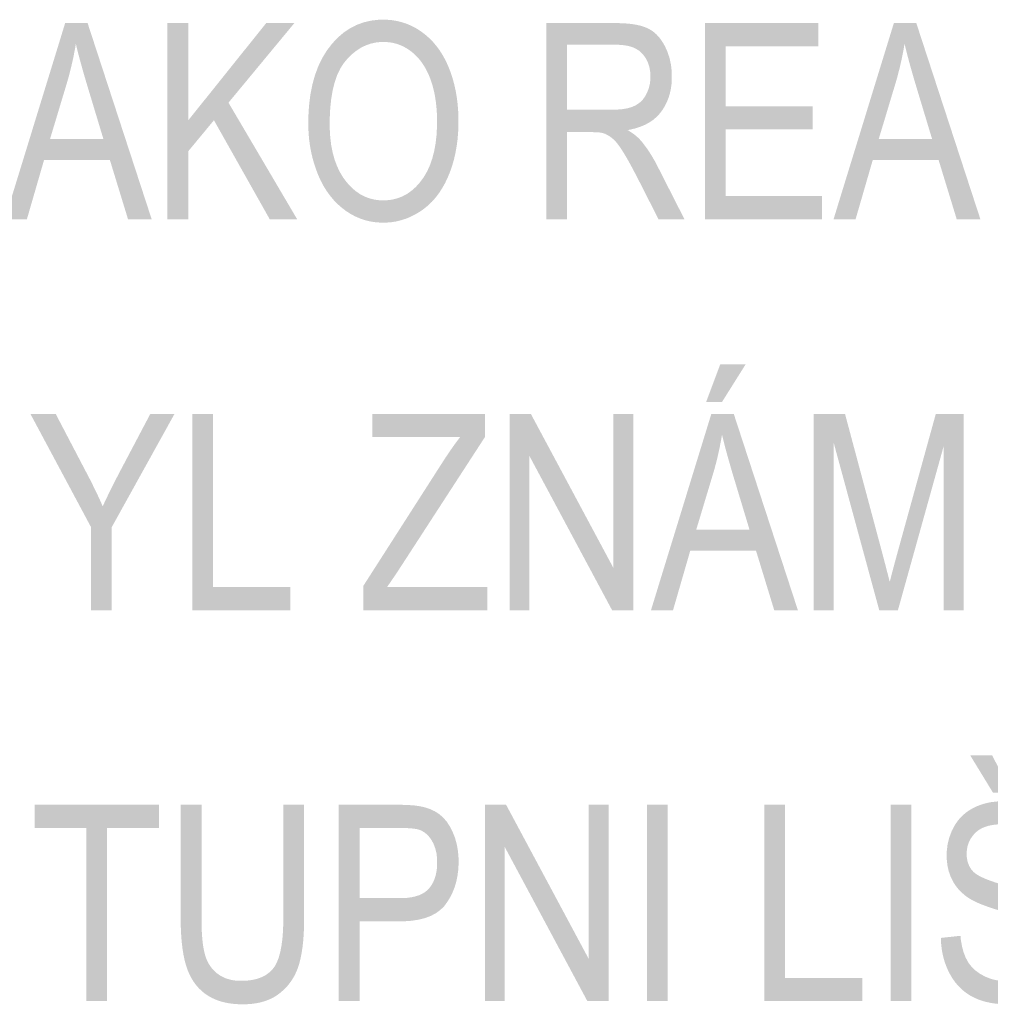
# Model space of a CAD drawing. Header units: millimetres. Extents: x 0 to 78750, y 0 to 63000.
# Tile 45 of 69: x 69346 to 70274, y 13635 to 14576. Entities that reach past the tile are written whole.
import ezdxf

# ---------------------------------------------------------------- set-up
doc = ezdxf.new("R2010")
doc.units = ezdxf.units.MM
doc.header["$LTSCALE"] = 1000
doc.layers.add('Text obecně', color=7, linetype='Continuous')

msp = doc.modelspace()

# ---------------------------------------------------------------- hatches: boundary and pattern name
at = {"layer": 'Text obecně', "linetype": 'Continuous', "lineweight": -3, "transparency": 33554687}
h = msp.add_hatch(color=7, dxfattribs=at)
h.paths.add_polyline_path([(69622.33, 14476.89), (69622.33, 14482.72), (69622.65, 14488.24), (69622.96, 14493.75), (69623.59, 14498.95), (69624.22, 14504.15), (69625.16, 14509.03), (69626.1, 14513.91), (69627.35, 14518.48), (69628.6, 14523.05), (69630.18, 14527.3), (69631.74, 14531.55), (69633.62, 14535.48), (69635.5, 14539.42), (69637.7, 14543.03), (69639.88, 14546.64), (69642.4, 14549.95), (69644.9, 14553.25), (69647.59, 14556.13), (69650.29, 14559.02), (69653.16, 14561.5), (69656.03, 14563.97), (69659.08, 14566.04), (69662.14, 14568.1), (69665.37, 14569.74), (69668.61, 14571.4), (69672.03, 14572.63), (69675.44, 14573.87), (69679.05, 14574.7), (69682.64, 14575.52), (69686.43, 14575.93), (69690.21, 14576.35), (69694.18, 14576.35), (69696.78, 14576.35), (69699.31, 14576.15), (69701.84, 14575.96), (69704.31, 14575.57), (69706.78, 14575.18), (69709.19, 14574.6), (69711.59, 14574.02), (69713.93, 14573.24), (69716.27, 14572.47), (69718.55, 14571.51), (69720.83, 14570.53), (69723.04, 14569.37), (69725.25, 14568.21), (69727.4, 14566.85), (69729.55, 14565.5), (69731.63, 14563.94), (69733.72, 14562.4), (69735.69, 14560.69), (69737.64, 14558.99), (69739.48, 14557.14), (69741.32, 14555.28), (69743.03, 14553.27), (69744.74, 14551.26), (69746.33, 14549.1), (69747.93, 14546.94), (69749.39, 14544.63), (69750.86, 14542.31), (69752.2, 14539.84), (69753.54, 14537.38), (69754.76, 14534.76), (69755.97, 14532.13), (69757.07, 14529.36), (69758.16, 14526.59), (69759.12, 14523.73), (69760.08, 14520.86), (69760.89, 14517.91), (69761.71, 14514.94), (69762.4, 14511.89), (69763.08, 14508.84), (69763.64, 14505.7), (69764.18, 14502.55), (69764.59, 14499.32), (69765, 14496.08), (69765.28, 14492.75), (69765.55, 14489.42), (69765.68, 14486), (69765.82, 14482.58), (69765.82, 14479.06), (69765.82, 14475.49), (69765.67, 14472.03), (69765.53, 14468.56), (69765.24, 14465.18), (69764.96, 14461.81), (69764.52, 14458.52), (69764.09, 14455.24), (69763.51, 14452.05), (69762.94, 14448.87), (69762.22, 14445.77), (69761.5, 14442.68), (69760.64, 14439.67), (69759.78, 14436.68), (69758.77, 14433.77), (69757.76, 14430.86), (69756.61, 14428.05), (69755.46, 14425.24), (69754.19, 14422.6), (69752.92, 14419.96), (69751.52, 14417.49), (69750.13, 14415.01), (69748.62, 14412.72), (69747.11, 14410.41), (69745.48, 14408.29), (69743.85, 14406.16), (69742.1, 14404.2), (69740.35, 14402.24), (69738.47, 14400.45), (69736.6, 14398.66), (69734.61, 14397.04), (69732.62, 14395.43), (69730.51, 14393.98), (69728.4, 14392.54), (69726.25, 14391.28), (69724.1, 14390.01), (69721.9, 14388.92), (69719.71, 14387.84), (69717.47, 14386.93), (69715.23, 14386.03), (69712.96, 14385.31), (69710.68, 14384.59), (69708.37, 14384.04), (69706.05, 14383.5), (69703.68, 14383.14), (69701.33, 14382.77), (69698.92, 14382.6), (69696.52, 14382.42), (69694.08, 14382.42), (69691.43, 14382.42), (69688.86, 14382.61), (69686.27, 14382.82), (69683.77, 14383.21), (69681.26, 14383.61), (69678.82, 14384.21), (69676.38, 14384.81), (69674.02, 14385.61), (69671.65, 14386.41), (69669.36, 14387.41), (69667.06, 14388.4), (69664.83, 14389.6), (69662.61, 14390.8), (69660.45, 14392.2), (69658.3, 14393.6), (69656.21, 14395.2), (69654.13, 14396.8), (69652.17, 14398.54), (69650.21, 14400.28), (69648.37, 14402.17), (69646.54, 14404.06), (69644.84, 14406.1), (69643.13, 14408.13), (69641.55, 14410.31), (69639.97, 14412.5), (69638.52, 14414.82), (69637.06, 14417.15), (69635.74, 14419.62), (69634.41, 14422.1), (69633.21, 14424.71), (69632.01, 14427.33), (69630.94, 14430.1), (69629.86, 14432.86), (69628.92, 14435.66), (69627.98, 14438.47), (69627.17, 14441.31), (69626.36, 14444.16), (69625.69, 14447.04), (69625.03, 14449.93), (69624.49, 14452.85), (69623.95, 14455.78), (69623.55, 14458.74), (69623.14, 14461.71), (69622.87, 14464.71), (69622.61, 14467.71), (69622.47, 14470.76), (69622.33, 14473.8)], flags=16)
h.paths.add_polyline_path([(69642.8, 14476.57), (69642.8, 14472.34), (69643.03, 14468.33), (69643.26, 14464.32), (69643.71, 14460.53), (69644.17, 14456.74), (69644.85, 14453.19), (69645.53, 14449.63), (69646.45, 14446.29), (69647.36, 14442.95), (69648.5, 14439.84), (69649.64, 14436.73), (69651, 14433.85), (69652.37, 14430.96), (69653.97, 14428.3), (69655.56, 14425.64), (69657.39, 14423.2), (69659.21, 14420.76), (69661.15, 14418.63), (69663.09, 14416.5), (69665.14, 14414.68), (69667.2, 14412.84), (69669.37, 14411.33), (69671.54, 14409.8), (69673.83, 14408.58), (69676.11, 14407.36), (69678.52, 14406.45), (69680.92, 14405.54), (69683.44, 14404.93), (69685.96, 14404.32), (69688.59, 14404.01), (69691.23, 14403.7), (69693.98, 14403.7), (69696.78, 14403.7), (69699.45, 14404.02), (69702.13, 14404.33), (69704.69, 14404.94), (69707.24, 14405.56), (69709.67, 14406.48), (69712.1, 14407.4), (69714.41, 14408.63), (69716.71, 14409.86), (69718.9, 14411.4), (69721.07, 14412.94), (69723.13, 14414.78), (69725.19, 14416.63), (69727.13, 14418.78), (69729.06, 14420.93), (69730.87, 14423.4), (69732.68, 14425.85), (69734.27, 14428.57), (69735.85, 14431.29), (69737.21, 14434.27), (69738.57, 14437.24), (69739.7, 14440.48), (69740.83, 14443.71), (69741.73, 14447.2), (69742.64, 14450.69), (69743.32, 14454.44), (69744, 14458.19), (69744.45, 14462.2), (69744.91, 14466.2), (69745.13, 14470.46), (69745.36, 14474.73), (69745.36, 14479.25), (69745.36, 14482.11), (69745.26, 14484.88), (69745.16, 14487.65), (69744.97, 14490.33), (69744.78, 14493.01), (69744.48, 14495.59), (69744.19, 14498.18), (69743.8, 14500.68), (69743.42, 14503.17), (69742.94, 14505.58), (69742.45, 14507.99), (69741.87, 14510.3), (69741.29, 14512.62), (69740.61, 14514.84), (69739.93, 14517.06), (69739.16, 14519.2), (69738.39, 14521.33), (69737.52, 14523.34), (69736.67, 14525.35), (69735.71, 14527.24), (69734.75, 14529.14), (69733.71, 14530.92), (69732.66, 14532.69), (69731.53, 14534.34), (69730.4, 14536), (69729.18, 14537.53), (69727.96, 14539.06), (69726.65, 14540.48), (69725.34, 14541.89), (69723.94, 14543.19), (69722.53, 14544.48), (69721.05, 14545.66), (69719.56, 14546.83), (69718.02, 14547.86), (69716.49, 14548.89), (69714.9, 14549.77), (69713.32, 14550.65), (69711.69, 14551.38), (69710.06, 14552.11), (69708.39, 14552.71), (69706.72, 14553.29), (69705, 14553.73), (69703.29, 14554.17), (69701.52, 14554.46), (69699.76, 14554.76), (69697.95, 14554.9), (69696.13, 14555.05), (69694.29, 14555.05), (69691.64, 14555.05), (69689.1, 14554.77), (69686.56, 14554.49), (69684.11, 14553.92), (69681.66, 14553.36), (69679.29, 14552.5), (69676.94, 14551.66), (69674.67, 14550.53), (69672.4, 14549.4), (69670.23, 14547.99), (69668.05, 14546.57), (69665.97, 14544.88), (69663.88, 14543.18), (69661.89, 14541.2), (69659.9, 14539.22), (69658, 14536.96), (69656.1, 14534.7), (69654.44, 14532.06), (69652.78, 14529.42), (69651.35, 14526.41), (69649.92, 14523.39), (69648.74, 14519.99), (69647.55, 14516.59), (69646.6, 14512.83), (69645.65, 14509.05), (69644.94, 14504.89), (69644.22, 14500.74), (69643.75, 14496.21), (69643.28, 14491.68), (69643.04, 14486.76), (69642.8, 14481.86)])
h = msp.add_hatch(color=7, dxfattribs=at)
h.paths.add_polyline_path([(69332.26, 14385.56), (69389.91, 14573.06), (69411.39, 14573.06), (69472.65, 14385.56), (69450.04, 14385.56), (69432.67, 14442.29), (69369.76, 14442.29), (69353.32, 14385.56)], flags=16)
h.paths.add_polyline_path([(69375.5, 14462.44), (69426.44, 14462.44), (69410.71, 14514.51), (69409.83, 14517.47), (69409.01, 14520.3), (69408.18, 14523.13), (69407.41, 14525.82), (69406.64, 14528.52), (69405.92, 14531.09), (69405.2, 14533.64), (69404.54, 14536.07), (69403.88, 14538.5), (69403.28, 14540.79), (69402.67, 14543.08), (69402.12, 14545.24), (69401.56, 14547.4), (69401.07, 14549.42), (69400.58, 14551.45), (69400.14, 14553.34), (69399.39, 14548.84), (69398.52, 14544.35), (69397.65, 14539.86), (69396.64, 14535.39), (69395.64, 14530.9), (69394.49, 14526.44), (69393.35, 14521.97), (69392.08, 14517.51)])
for points in [[(69487.66, 14385.56), (69487.66, 14573.06), (69507.55, 14573.06), (69507.55, 14480.12), (69582.04, 14573.06), (69608.96, 14573.06), (69546.03, 14497.06), (69611.71, 14385.56), (69585.5, 14385.56), (69532.13, 14480.27), (69507.55, 14450.58), (69507.55, 14385.56)], [(70001.34, 14385.56), (70001.34, 14573.06), (70109.95, 14573.06), (70109.95, 14550.91), (70021.23, 14550.91), (70021.23, 14493.6), (70104.35, 14493.6), (70104.35, 14471.45), (70021.23, 14471.45), (70021.23, 14407.71), (70113.38, 14407.71), (70113.38, 14385.56)], [(69414.61, 14012.06), (69414.61, 14091.48), (69356.75, 14199.56), (69380.91, 14199.56), (69410.49, 14143.01), (69414.63, 14135.13), (69418.47, 14127.2), (69422.3, 14119.27), (69425.82, 14111.28), (69427.51, 14114.96), (69429.38, 14118.86), (69431.24, 14122.77), (69433.29, 14126.91), (69435.34, 14131.05), (69437.56, 14135.42), (69439.79, 14139.79), (69442.19, 14144.39), (69471.28, 14199.56), (69494.41, 14199.56), (69434.5, 14091.48), (69434.5, 14012.06)], [(69511.32, 14012.06), (69511.32, 14199.56), (69531.21, 14199.56), (69531.21, 14034.21), (69605.08, 14034.21), (69605.08, 14012.06)], [(69674.81, 14012.06), (69674.81, 14035.11), (69751.75, 14155.18), (69753.82, 14158.36), (69755.83, 14161.33), (69757.84, 14164.31), (69759.8, 14167.09), (69761.75, 14169.86), (69763.65, 14172.45), (69765.55, 14175.03), (69767.39, 14177.41), (69683.5, 14177.41), (69683.5, 14199.56), (69791.08, 14199.56), (69791.08, 14177.41), (69706.72, 14047.46), (69697.64, 14034.21), (69793.48, 14034.21), (69793.48, 14012.06)], [(69814.76, 14012.06), (69814.76, 14199.56), (69835.07, 14199.56), (69913.99, 14052.3), (69913.99, 14199.56), (69932.97, 14199.56), (69932.97, 14012.06), (69912.66, 14012.06), (69833.73, 14159.33), (69833.73, 14012.06)], [(70105.49, 14012.06), (70105.49, 14199.56), (70135.33, 14199.56), (70170.87, 14066.79), (70171.48, 14064.47), (70172.05, 14062.3), (70172.63, 14060.12), (70173.15, 14058.1), (70173.69, 14056.08), (70174.18, 14054.19), (70174.67, 14052.31), (70175.11, 14050.58), (70175.56, 14048.84), (70175.97, 14047.26), (70176.38, 14045.66), (70176.74, 14044.22), (70177.1, 14042.78), (70177.43, 14041.48), (70177.75, 14040.18), (70178.03, 14039.03), (70178.36, 14040.31), (70178.72, 14041.74), (70179.08, 14043.17), (70179.5, 14044.75), (70179.91, 14046.33), (70180.36, 14048.06), (70180.82, 14049.79), (70181.32, 14051.66), (70181.82, 14053.55), (70182.37, 14055.57), (70182.91, 14057.6), (70183.5, 14059.78), (70184.09, 14061.96), (70184.72, 14064.29), (70185.36, 14066.62), (70186.04, 14069.09), (70222.07, 14199.56), (70248.75, 14199.56), (70248.75, 14012.06), (70229.65, 14012.06), (70229.65, 14168.97), (70185.89, 14012.06), (70168.01, 14012.06), (70124.59, 14171.69), (70124.59, 14012.06)], [(69410.14, 13638.56), (69410.14, 13803.9), (69360.75, 13803.9), (69360.75, 13826.06), (69479.65, 13826.06), (69479.65, 13803.9), (69430.04, 13803.9), (69430.04, 13638.56)], [(69598.44, 13826.06), (69618.34, 13826.06), (69618.34, 13717.76), (69618.34, 13714.22), (69618.26, 13710.87), (69618.18, 13707.52), (69618.01, 13704.36), (69617.85, 13701.19), (69617.61, 13698.2), (69617.37, 13695.21), (69617.05, 13692.41), (69616.73, 13689.6), (69616.33, 13686.98), (69615.93, 13684.36), (69615.45, 13681.92), (69614.97, 13679.48), (69614.41, 13677.21), (69613.86, 13674.95), (69613.22, 13672.87), (69612.57, 13670.8), (69611.81, 13668.82), (69611.05, 13666.84), (69610.14, 13664.96), (69609.25, 13663.07), (69608.23, 13661.28), (69607.2, 13659.5), (69606.04, 13657.81), (69604.89, 13656.12), (69603.6, 13654.52), (69602.33, 13652.93), (69600.91, 13651.43), (69599.5, 13649.94), (69597.96, 13648.54), (69596.42, 13647.14), (69594.75, 13645.84), (69593.08, 13644.53), (69591.28, 13643.39), (69589.48, 13642.25), (69587.55, 13641.28), (69585.62, 13640.3), (69583.56, 13639.48), (69581.5, 13638.67), (69579.31, 13638.02), (69577.12, 13637.37), (69574.8, 13636.88), (69572.47, 13636.39), (69570.02, 13636.07), (69567.57, 13635.74), (69564.99, 13635.58), (69562.41, 13635.41), (69559.7, 13635.41), (69557.06, 13635.41), (69554.55, 13635.56), (69552.03, 13635.7), (69549.64, 13635.98), (69547.24, 13636.27), (69544.97, 13636.69), (69542.69, 13637.12), (69540.54, 13637.69), (69538.38, 13638.25), (69536.34, 13638.96), (69534.31, 13639.67), (69532.39, 13640.52), (69530.48, 13641.38), (69528.68, 13642.37), (69526.89, 13643.36), (69525.21, 13644.49), (69523.54, 13645.62), (69521.98, 13646.89), (69520.43, 13648.15), (69518.99, 13649.54), (69517.55, 13650.93), (69516.24, 13652.44), (69514.92, 13653.96), (69513.73, 13655.6), (69512.53, 13657.24), (69511.45, 13659.01), (69510.38, 13660.78), (69509.43, 13662.68), (69508.47, 13664.58), (69507.63, 13666.59), (69506.79, 13668.62), (69506.08, 13670.77), (69505.36, 13672.92), (69504.73, 13675.27), (69504.11, 13677.61), (69503.57, 13680.16), (69503.03, 13682.69), (69502.58, 13685.44), (69502.14, 13688.18), (69501.78, 13691.12), (69501.42, 13694.05), (69501.15, 13697.18), (69500.89, 13700.32), (69500.71, 13703.65), (69500.52, 13706.98), (69500.44, 13710.51), (69500.34, 13714.04), (69500.34, 13717.76), (69500.34, 13826.06), (69520.24, 13826.06), (69520.24, 13717.93), (69520.24, 13714.87), (69520.29, 13712.03), (69520.36, 13709.18), (69520.47, 13706.52), (69520.58, 13703.87), (69520.75, 13701.42), (69520.92, 13698.98), (69521.15, 13696.72), (69521.37, 13694.47), (69521.65, 13692.43), (69521.94, 13690.38), (69522.28, 13688.53), (69522.62, 13686.69), (69523.02, 13685.04), (69523.41, 13683.39), (69523.86, 13681.94), (69524.78, 13679.05), (69526.01, 13676.5), (69527.24, 13673.94), (69528.8, 13671.7), (69530.36, 13669.47), (69532.25, 13667.58), (69534.13, 13665.68), (69536.34, 13664.12), (69538.55, 13662.55), (69541.01, 13661.37), (69543.47, 13660.2), (69546.17, 13659.42), (69548.87, 13658.63), (69551.82, 13658.24), (69554.77, 13657.85), (69557.96, 13657.85), (69560.7, 13657.85), (69563.24, 13658.05), (69565.77, 13658.24), (69568.11, 13658.63), (69570.46, 13659.01), (69572.6, 13659.59), (69574.75, 13660.17), (69576.69, 13660.95), (69578.64, 13661.72), (69580.39, 13662.7), (69582.15, 13663.66), (69583.7, 13664.82), (69585.26, 13665.99), (69586.61, 13667.35), (69587.97, 13668.7), (69589.14, 13670.25), (69590.3, 13671.8), (69591.32, 13673.71), (69592.34, 13675.61), (69593.21, 13677.88), (69594.09, 13680.14), (69594.81, 13682.77), (69595.54, 13685.39), (69596.11, 13688.37), (69596.69, 13691.35), (69597.13, 13694.69), (69597.57, 13698.02), (69597.86, 13701.72), (69598.15, 13705.41), (69598.29, 13709.47), (69598.44, 13713.51), (69598.44, 13717.93)], [(69791.08, 13638.56), (69791.08, 13826.06), (69811.4, 13826.06), (69890.33, 13678.8), (69890.33, 13826.06), (69909.31, 13826.06), (69909.31, 13638.56), (69888.99, 13638.56), (69810.06, 13785.83), (69810.06, 13638.56)], [(69946, 13638.56), (69946, 13826.06), (69965.9, 13826.06), (69965.9, 13638.56)], [(70058.16, 13638.56), (70058.16, 13826.06), (70078.05, 13826.06), (70078.05, 13660.71), (70151.91, 13660.71), (70151.91, 13638.56)], [(70178.89, 13638.56), (70178.89, 13826.06), (70198.79, 13826.06), (70198.79, 13638.56)]]:
    msp.add_hatch(color=7, dxfattribs=at).paths.add_polyline_path(points, flags=16)
h = msp.add_hatch(color=7, dxfattribs=at)
h.paths.add_polyline_path([(69849.85, 14385.56), (69849.85, 14573.06), (69916.39, 14573.06), (69918.89, 14573.06), (69921.25, 14572.98), (69923.61, 14572.9), (69925.81, 14572.74), (69928.02, 14572.58), (69930.07, 14572.35), (69932.13, 14572.11), (69934.03, 14571.8), (69935.94, 14571.48), (69937.69, 14571.08), (69939.45, 14570.69), (69941.05, 14570.22), (69942.66, 14569.74), (69944.11, 14569.19), (69945.56, 14568.64), (69946.87, 14568.01), (69948.18, 14567.37), (69949.41, 14566.62), (69950.65, 14565.87), (69951.82, 14565), (69953, 14564.12), (69954.1, 14563.13), (69955.22, 14562.14), (69956.25, 14561.02), (69957.29, 14559.91), (69958.27, 14558.67), (69959.25, 14557.43), (69960.16, 14556.07), (69961.07, 14554.72), (69961.92, 14553.25), (69962.76, 14551.77), (69963.54, 14550.17), (69965.1, 14546.97), (69966.28, 14543.61), (69967.45, 14540.24), (69968.23, 14536.71), (69969, 14533.17), (69969.39, 14529.47), (69969.78, 14525.78), (69969.78, 14521.9), (69969.78, 14519.41), (69969.62, 14517.01), (69969.46, 14514.61), (69969.14, 14512.32), (69968.82, 14510.02), (69968.33, 14507.82), (69967.85, 14505.62), (69967.2, 14503.52), (69966.55, 14501.42), (69965.75, 14499.42), (69964.94, 14497.41), (69963.97, 14495.5), (69963, 14493.6), (69961.88, 14491.79), (69960.75, 14489.98), (69959.45, 14488.27), (69958.16, 14486.56), (69956.69, 14485.01), (69955.23, 14483.45), (69953.58, 14482.05), (69951.94, 14480.65), (69950.12, 14479.41), (69948.3, 14478.16), (69946.31, 14477.08), (69944.31, 14475.99), (69942.15, 14475.06), (69939.97, 14474.13), (69937.63, 14473.36), (69935.28, 14472.58), (69932.76, 14471.96), (69930.24, 14471.34), (69927.54, 14470.88), (69929.51, 14469.69), (69931.24, 14468.52), (69932.97, 14467.34), (69934.47, 14466.17), (69935.96, 14465.01), (69937.22, 14463.85), (69938.49, 14462.69), (69939.51, 14461.54), (69941.68, 14459.05), (69943.8, 14456.24), (69945.91, 14453.43), (69947.97, 14450.31), (69950.02, 14447.2), (69952.01, 14443.77), (69954.01, 14440.33), (69955.94, 14436.6), (69981.9, 14385.56), (69957.1, 14385.56), (69937.26, 14424.57), (69935.08, 14428.79), (69933.1, 14432.51), (69931.11, 14436.25), (69929.33, 14439.48), (69927.54, 14442.7), (69925.94, 14445.44), (69924.34, 14448.17), (69922.93, 14450.41), (69921.53, 14452.65), (69920.2, 14454.55), (69918.86, 14456.46), (69917.61, 14458.03), (69916.35, 14459.59), (69915.16, 14460.83), (69913.98, 14462.06), (69912.86, 14462.97), (69910.64, 14464.76), (69908.37, 14466.01), (69906.11, 14467.27), (69903.8, 14467.97), (69902.96, 14468.2), (69901.85, 14468.37), (69900.74, 14468.54), (69899.36, 14468.65), (69897.97, 14468.77), (69896.33, 14468.82), (69894.68, 14468.87), (69892.76, 14468.87), (69869.74, 14468.87), (69869.74, 14385.56)], flags=16)
h.paths.add_polyline_path([(69869.74, 14490.32), (69912.4, 14490.32), (69915.8, 14490.32), (69918.83, 14490.54), (69921.86, 14490.76), (69924.52, 14491.2), (69927.18, 14491.64), (69929.47, 14492.29), (69931.76, 14492.95), (69933.67, 14493.83), (69935.59, 14494.71), (69937.28, 14495.85), (69938.96, 14497), (69940.42, 14498.4), (69941.88, 14499.81), (69943.1, 14501.48), (69944.33, 14503.15), (69945.33, 14505.08), (69946.33, 14507.02), (69947.08, 14509.03), (69947.82, 14511.05), (69948.32, 14513.16), (69948.82, 14515.26), (69949.07, 14517.45), (69949.32, 14519.63), (69949.32, 14521.9), (69949.32, 14523.56), (69949.2, 14525.15), (69949.07, 14526.74), (69948.83, 14528.25), (69948.59, 14529.77), (69948.23, 14531.21), (69947.87, 14532.65), (69947.39, 14534.01), (69946.91, 14535.39), (69946.3, 14536.68), (69945.69, 14537.97), (69944.98, 14539.19), (69944.25, 14540.41), (69943.41, 14541.55), (69942.56, 14542.7), (69941.6, 14543.77), (69940.63, 14544.84), (69939.53, 14545.78), (69938.42, 14546.71), (69937.17, 14547.51), (69935.93, 14548.32), (69934.54, 14548.99), (69933.16, 14549.66), (69931.64, 14550.19), (69930.12, 14550.73), (69928.45, 14551.14), (69926.78, 14551.53), (69924.98, 14551.8), (69923.18, 14552.06), (69921.24, 14552.2), (69919.29, 14552.34), (69917.21, 14552.34), (69869.74, 14552.34)])
h = msp.add_hatch(color=7, dxfattribs=at)
h.paths.add_polyline_path([(70124.33, 14385.56), (70181.98, 14573.06), (70203.47, 14573.06), (70264.73, 14385.56), (70242.11, 14385.56), (70224.75, 14442.29), (70161.83, 14442.29), (70145.39, 14385.56)], flags=16)
h.paths.add_polyline_path([(70167.57, 14462.44), (70218.51, 14462.44), (70202.78, 14514.51), (70201.9, 14517.47), (70201.08, 14520.3), (70200.25, 14523.13), (70199.48, 14525.82), (70198.71, 14528.52), (70197.99, 14531.09), (70197.28, 14533.64), (70196.62, 14536.07), (70195.96, 14538.5), (70195.35, 14540.79), (70194.74, 14543.08), (70194.19, 14545.24), (70193.65, 14547.4), (70193.14, 14549.42), (70192.65, 14551.45), (70192.21, 14553.34), (70191.47, 14548.84), (70190.59, 14544.35), (70189.72, 14539.86), (70188.72, 14535.39), (70187.71, 14530.9), (70186.56, 14526.44), (70185.42, 14521.97), (70184.15, 14517.51)])
h = msp.add_hatch(color=7, dxfattribs=at)
h.paths.add_polyline_path([(69949.86, 14012.06), (70007.51, 14199.56), (70029, 14199.56), (70090.26, 14012.06), (70067.65, 14012.06), (70050.28, 14068.79), (69987.36, 14068.79), (69970.93, 14012.06)], flags=16)
h.paths.add_polyline_path([(69993.1, 14088.95), (70044.04, 14088.95), (70028.32, 14141), (70027.44, 14143.97), (70026.61, 14146.8), (70025.78, 14149.63), (70025.01, 14152.32), (70024.24, 14155.02), (70023.53, 14157.58), (70022.81, 14160.14), (70022.15, 14162.57), (70021.49, 14165), (70020.88, 14167.29), (70020.28, 14169.58), (70019.72, 14171.74), (70019.18, 14173.9), (70018.68, 14175.92), (70018.19, 14177.94), (70017.75, 14179.84), (70017, 14175.34), (70016.13, 14170.85), (70015.26, 14166.36), (70014.25, 14161.89), (70013.24, 14157.4), (70012.1, 14152.94), (70010.96, 14148.47), (70009.68, 14144.01)])
h.paths.add_polyline_path([(70002.6, 14211.13), (70016.08, 14247), (70040.33, 14247), (70017.8, 14211.13)], flags=16)
h = msp.add_hatch(color=7, dxfattribs=at)
h.paths.add_polyline_path([(70226.91, 13698.87), (70245.66, 13700.87), (70245.99, 13697.34), (70246.55, 13694.14), (70247.1, 13690.93), (70247.87, 13688.04), (70248.65, 13685.15), (70249.64, 13682.57), (70250.64, 13680), (70251.86, 13677.75), (70253.07, 13675.49), (70254.62, 13673.44), (70256.17, 13671.41), (70258.07, 13669.57), (70259.95, 13667.75), (70262.18, 13666.14), (70264.4, 13664.53), (70266.97, 13663.14), (70269.53, 13661.75), (70272.24, 13660.7), (70274.97, 13659.65), (70277.84, 13658.96), (70280.73, 13658.26), (70283.77, 13657.91), (70286.81, 13657.57), (70290.01, 13657.57), (70292.85, 13657.57), (70295.52, 13657.83), (70298.2, 13658.09), (70300.71, 13658.62), (70303.22, 13659.16), (70305.56, 13659.95), (70307.9, 13660.74), (70310.08, 13661.79), (70312.26, 13662.85), (70314.15, 13664.1), (70316.05, 13665.35), (70317.67, 13666.81), (70319.3, 13668.25), (70320.63, 13669.9), (70321.98, 13671.54), (70323.04, 13673.39), (70324.1, 13675.23), (70324.9, 13677.15), (70325.7, 13679.08), (70326.22, 13681.09), (70326.76, 13683.1), (70327.02, 13685.19), (70327.29, 13687.28), (70327.29, 13689.45), (70327.29, 13691.66), (70327.04, 13693.73), (70326.78, 13695.8), (70326.27, 13697.72), (70325.77, 13699.65), (70325, 13701.44), (70324.23, 13703.22), (70323.21, 13704.87), (70322.2, 13706.52), (70320.84, 13708.04), (70319.49, 13709.56), (70317.8, 13710.94), (70316.11, 13712.32), (70314.07, 13713.57), (70312.05, 13714.82), (70309.68, 13715.94), (70308.92, 13716.31), (70307.94, 13716.73), (70306.95, 13717.15), (70305.73, 13717.62), (70304.52, 13718.09), (70303.07, 13718.61), (70301.62, 13719.13), (70299.95, 13719.7), (70298.27, 13720.28), (70296.36, 13720.9), (70294.45, 13721.53), (70292.32, 13722.2), (70290.18, 13722.87), (70287.82, 13723.59), (70285.45, 13724.32), (70282.85, 13725.1), (70280.26, 13725.87), (70277.86, 13726.64), (70275.46, 13727.41), (70273.26, 13728.16), (70271.05, 13728.91), (70269.04, 13729.66), (70267.03, 13730.4), (70265.21, 13731.13), (70263.4, 13731.86), (70261.77, 13732.58), (70260.15, 13733.3), (70258.73, 13734.01), (70257.3, 13734.73), (70256.07, 13735.43), (70254.84, 13736.12), (70253.8, 13736.81), (70251.11, 13738.57), (70248.77, 13740.54), (70246.42, 13742.51), (70244.42, 13744.7), (70242.42, 13746.89), (70240.76, 13749.28), (70239.1, 13751.67), (70237.78, 13754.28), (70236.47, 13756.89), (70235.48, 13759.65), (70234.48, 13762.42), (70233.83, 13765.33), (70233.17, 13768.25), (70232.84, 13771.33), (70232.51, 13774.41), (70232.51, 13777.64), (70232.51, 13781.19), (70232.91, 13784.63), (70233.32, 13788.07), (70234.13, 13791.38), (70234.93, 13794.7), (70236.15, 13797.9), (70237.36, 13801.11), (70238.97, 13804.2), (70239.78, 13805.74), (70240.68, 13807.19), (70241.58, 13808.64), (70242.57, 13810), (70243.57, 13811.36), (70244.65, 13812.63), (70245.74, 13813.88), (70246.92, 13815.06), (70248.1, 13816.23), (70249.37, 13817.31), (70250.65, 13818.39), (70252.01, 13819.37), (70253.37, 13820.36), (70254.83, 13821.25), (70256.29, 13822.14), (70257.84, 13822.94), (70260.94, 13824.55), (70264.22, 13825.75), (70267.49, 13826.94), (70270.94, 13827.75), (70274.39, 13828.55), (70278.01, 13828.94), (70281.63, 13829.34), (70285.42, 13829.34), (70289.6, 13829.34), (70293.53, 13828.93), (70297.47, 13828.5), (70301.15, 13827.67), (70304.84, 13826.82), (70308.27, 13825.57), (70311.71, 13824.31), (70314.91, 13822.63), (70316.5, 13821.79), (70318.01, 13820.85), (70319.51, 13819.91), (70320.91, 13818.88), (70322.33, 13817.84), (70323.65, 13816.7), (70324.97, 13815.57), (70326.2, 13814.34), (70327.42, 13813.1), (70328.56, 13811.76), (70329.69, 13810.43), (70330.73, 13809), (70331.78, 13807.56), (70332.73, 13806.03), (70333.69, 13804.5), (70334.54, 13802.87), (70336.26, 13799.61), (70337.58, 13796.13), (70338.9, 13792.65), (70339.82, 13788.96), (70340.75, 13785.26), (70341.28, 13781.36), (70341.8, 13777.45), (70341.93, 13773.32), (70322.95, 13771.46), (70322.75, 13773.7), (70322.45, 13775.78), (70322.14, 13777.87), (70321.71, 13779.83), (70321.29, 13781.78), (70320.76, 13783.6), (70320.22, 13785.42), (70319.56, 13787.1), (70318.92, 13788.78), (70318.14, 13790.33), (70317.38, 13791.87), (70316.5, 13793.28), (70315.62, 13794.7), (70314.62, 13795.97), (70313.62, 13797.24), (70312.51, 13798.38), (70311.4, 13799.51), (70310.16, 13800.51), (70308.91, 13801.51), (70307.53, 13802.36), (70306.16, 13803.21), (70304.65, 13803.92), (70303.14, 13804.64), (70301.5, 13805.2), (70299.86, 13805.78), (70298.09, 13806.2), (70296.31, 13806.63), (70294.4, 13806.91), (70292.5, 13807.2), (70290.46, 13807.33), (70288.42, 13807.48), (70286.25, 13807.48), (70283.99, 13807.48), (70281.88, 13807.35), (70279.77, 13807.22), (70277.82, 13806.96), (70275.86, 13806.7), (70274.06, 13806.32), (70272.25, 13805.93), (70270.61, 13805.42), (70268.96, 13804.9), (70267.47, 13804.25), (70265.97, 13803.61), (70264.64, 13802.83), (70263.29, 13802.06), (70262.1, 13801.16), (70260.92, 13800.26), (70259.88, 13799.22), (70258.85, 13798.19), (70257.94, 13797.1), (70257.03, 13796.02), (70256.26, 13794.88), (70255.48, 13793.75), (70254.84, 13792.55), (70254.19, 13791.36), (70253.68, 13790.12), (70253.16, 13788.87), (70252.77, 13787.58), (70252.38, 13786.28), (70252.13, 13784.93), (70251.86, 13783.58), (70251.73, 13782.17), (70251.6, 13780.77), (70251.6, 13779.32), (70251.6, 13776.79), (70251.97, 13774.48), (70252.34, 13772.18), (70253.07, 13770.1), (70253.8, 13768.02), (70254.9, 13766.16), (70256, 13764.3), (70257.47, 13762.67), (70258.19, 13761.86), (70259.19, 13761.03), (70260.21, 13760.21), (70261.51, 13759.39), (70262.8, 13758.56), (70264.39, 13757.73), (70265.98, 13756.9), (70267.86, 13756.06), (70269.74, 13755.23), (70271.91, 13754.38), (70274.08, 13753.55), (70276.54, 13752.7), (70279, 13751.85), (70281.75, 13751), (70284.49, 13750.15), (70287.53, 13749.29), (70290.57, 13748.44), (70293.37, 13747.61), (70296.17, 13746.78), (70298.74, 13745.98), (70301.29, 13745.18), (70303.61, 13744.4), (70305.94, 13743.63), (70308.01, 13742.88), (70310.1, 13742.13), (70311.94, 13741.41), (70313.78, 13740.69), (70315.38, 13740), (70316.99, 13739.31), (70318.35, 13738.64), (70319.71, 13737.97), (70320.84, 13737.33), (70322.47, 13736.38), (70324, 13735.38), (70325.52, 13734.38), (70326.95, 13733.31), (70328.37, 13732.24), (70329.68, 13731.1), (70330.99, 13729.97), (70332.21, 13728.78), (70333.41, 13727.59), (70334.51, 13726.33), (70335.61, 13725.07), (70336.6, 13723.75), (70337.59, 13722.42), (70338.48, 13721.04), (70339.37, 13719.66), (70340.15, 13718.21), (70341.71, 13715.32), (70342.88, 13712.21), (70344.04, 13709.09), (70344.82, 13705.76), (70345.6, 13702.43), (70345.99, 13698.88), (70346.38, 13695.32), (70346.38, 13691.55), (70346.38, 13687.81), (70345.96, 13684.17), (70345.52, 13680.54), (70344.67, 13677.02), (70343.81, 13673.5), (70342.52, 13670.08), (70341.24, 13666.66), (70339.53, 13663.36), (70338.67, 13661.7), (70337.71, 13660.14), (70336.76, 13658.57), (70335.72, 13657.1), (70334.68, 13655.64), (70333.54, 13654.26), (70332.4, 13652.88), (70331.17, 13651.59), (70329.94, 13650.31), (70328.61, 13649.11), (70327.29, 13647.92), (70325.87, 13646.81), (70324.45, 13645.71), (70322.93, 13644.7), (70321.42, 13643.69), (70319.82, 13642.77), (70316.61, 13640.93), (70313.19, 13639.55), (70309.78, 13638.17), (70306.16, 13637.25), (70302.54, 13636.33), (70298.73, 13635.87), (70294.91, 13635.41), (70290.89, 13635.41), (70288.35, 13635.41), (70285.9, 13635.53), (70283.46, 13635.64), (70281.12, 13635.88), (70278.78, 13636.11), (70276.54, 13636.46), (70274.3, 13636.81), (70272.18, 13637.27), (70270.04, 13637.73), (70268.01, 13638.31), (70265.98, 13638.89), (70264.05, 13639.59), (70262.12, 13640.28), (70260.3, 13641.1), (70258.47, 13641.91), (70256.75, 13642.83), (70255.03, 13643.76), (70253.4, 13644.8), (70251.78, 13645.85), (70250.24, 13647.01), (70248.7, 13648.18), (70247.26, 13649.46), (70245.82, 13650.73), (70244.47, 13652.12), (70243.12, 13653.52), (70241.86, 13655.03), (70240.6, 13656.54), (70239.44, 13658.18), (70238.27, 13659.8), (70237.2, 13661.55), (70236.13, 13663.3), (70235.15, 13665.16), (70234.17, 13667.02), (70233.31, 13668.95), (70232.45, 13670.87), (70231.7, 13672.86), (70230.95, 13674.84), (70230.32, 13676.88), (70229.69, 13678.93), (70229.18, 13681.04), (70228.66, 13683.14), (70228.26, 13685.31), (70227.86, 13687.48), (70227.58, 13689.71), (70227.3, 13691.94), (70227.12, 13694.22), (70226.96, 13696.52)], flags=16)
h.paths.add_polyline_path([(70287.28, 13851.64), (70298.53, 13873.5), (70319.46, 13873.5), (70296.42, 13837.63), (70276.76, 13837.63), (70254.86, 13873.5), (70275.79, 13873.5)], flags=16)
h = msp.add_hatch(color=7, dxfattribs=at)
h.paths.add_polyline_path([(69651.38, 13638.56), (69651.38, 13826.06), (69707.99, 13826.06), (69711.72, 13826.06), (69715.02, 13825.95), (69718.32, 13825.83), (69721.17, 13825.61), (69724.03, 13825.39), (69726.44, 13825.05), (69728.85, 13824.71), (69730.82, 13824.27), (69733.58, 13823.69), (69736.13, 13822.86), (69738.66, 13822.02), (69740.98, 13820.92), (69743.3, 13819.83), (69745.39, 13818.47), (69747.48, 13817.12), (69749.35, 13815.5), (69751.22, 13813.88), (69752.9, 13811.94), (69754.59, 13810.01), (69756.09, 13807.74), (69757.6, 13805.47), (69758.92, 13802.89), (69760.24, 13800.31), (69761.38, 13797.4), (69762.52, 13794.48), (69763.37, 13791.43), (69764.23, 13788.37), (69764.79, 13785.17), (69765.37, 13781.98), (69765.65, 13778.63), (69765.93, 13775.29), (69765.93, 13771.8), (69765.93, 13768.81), (69765.75, 13765.93), (69765.55, 13763.06), (69765.17, 13760.3), (69764.79, 13757.53), (69764.22, 13754.89), (69763.65, 13752.25), (69762.89, 13749.71), (69762.13, 13747.18), (69761.18, 13744.77), (69760.23, 13742.35), (69759.09, 13740.05), (69757.94, 13737.74), (69756.61, 13735.56), (69755.27, 13733.37), (69753.76, 13731.3), (69752.23, 13729.23), (69750.41, 13727.42), (69748.57, 13725.61), (69746.43, 13724.05), (69744.31, 13722.5), (69741.86, 13721.21), (69739.42, 13719.91), (69736.67, 13718.87), (69733.91, 13717.84), (69730.86, 13717.06), (69727.8, 13716.28), (69724.43, 13715.77), (69721.07, 13715.25), (69717.4, 13714.99), (69713.73, 13714.73), (69709.75, 13714.73), (69671.27, 13714.73), (69671.27, 13638.56)], flags=16)
h.paths.add_polyline_path([(69671.27, 13736.88), (69710.06, 13736.88), (69712.46, 13736.88), (69714.69, 13737.02), (69716.93, 13737.16), (69718.98, 13737.44), (69721.04, 13737.73), (69722.92, 13738.14), (69724.8, 13738.56), (69726.51, 13739.12), (69728.22, 13739.68), (69729.75, 13740.38), (69731.29, 13741.08), (69732.65, 13741.92), (69734.01, 13742.76), (69735.19, 13743.74), (69736.37, 13744.72), (69737.38, 13745.84), (69738.4, 13746.96), (69739.28, 13748.19), (69740.16, 13749.42), (69740.92, 13750.77), (69741.68, 13752.11), (69742.31, 13753.58), (69742.95, 13755.04), (69743.44, 13756.61), (69743.95, 13758.19), (69744.33, 13759.87), (69744.71, 13761.57), (69744.96, 13763.37), (69745.22, 13765.17), (69745.34, 13767.09), (69745.47, 13769), (69745.47, 13771.03), (69745.47, 13773.98), (69745.17, 13776.7), (69744.88, 13779.44), (69744.28, 13781.95), (69743.68, 13784.47), (69742.79, 13786.78), (69741.9, 13789.08), (69740.71, 13791.18), (69739.52, 13793.28), (69738.14, 13795.01), (69736.76, 13796.75), (69735.2, 13798.14), (69733.63, 13799.51), (69731.87, 13800.55), (69730.11, 13801.57), (69728.17, 13802.25), (69727.54, 13802.45), (69726.78, 13802.63), (69726.03, 13802.81), (69725.13, 13802.97), (69724.24, 13803.13), (69723.21, 13803.26), (69722.2, 13803.38), (69721.04, 13803.49), (69719.87, 13803.6), (69718.58, 13803.67), (69717.3, 13803.75), (69715.87, 13803.8), (69714.45, 13803.86), (69712.89, 13803.88), (69711.34, 13803.9), (69709.64, 13803.9), (69671.27, 13803.9)])

doc.saveas('drawing.dxf')
